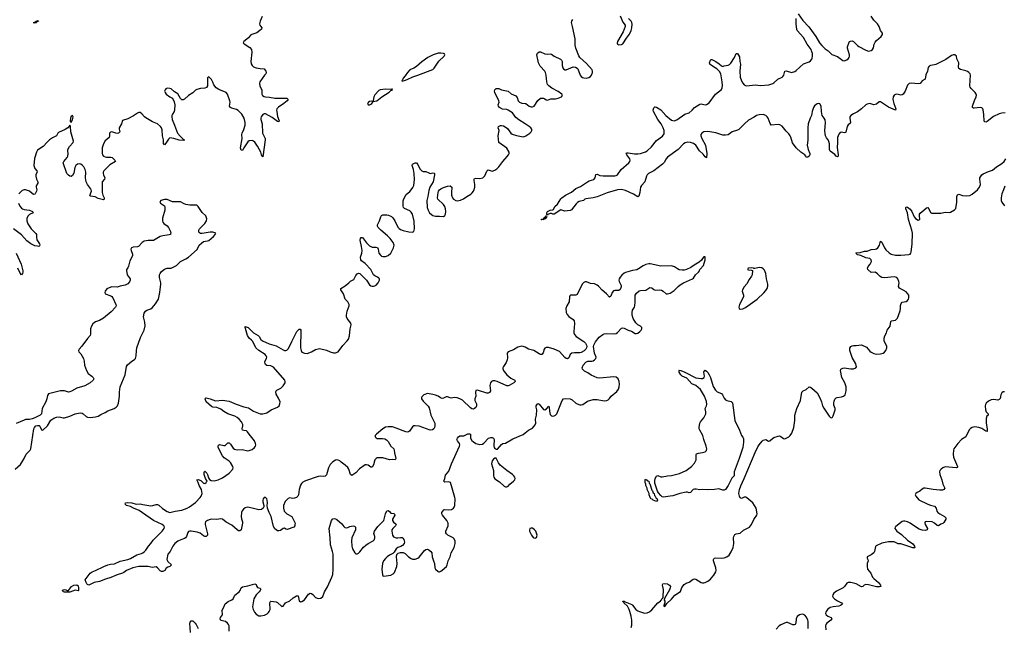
# Model space of a CAD drawing. Header units: inches. Extents: x 1694897 to 1849880, y 907231 to 1017944.
# Tile 141 of 171: x 1812505 to 1827106, y 959767 to 968771. Entities that reach past the tile are written whole.
import ezdxf

# ---------------------------------------------------------------- set-up
doc = ezdxf.new("R2010")
doc.units = ezdxf.units.IN
doc.header["$MEASUREMENT"] = 0
for name, color, linetype in [('B8915', 7, 'Continuous'), ('B8916', 7, 'Continuous'), ('B8925', 7, 'Continuous'), ('B8926', 7, 'Continuous')]:
    doc.layers.add(name, color=color, linetype=linetype)

msp = doc.modelspace()

# ---------------------------------------------------------------- linework, layer by layer
at = {"layer": 'B8915', "color": 6, "elevation": 700}
for points in [[(1815611, 959710), (1815610, 959790), (1815601, 959810), (1815586, 959830), (1815556, 959850), (1815489, 959869), (1815476, 959890), (1815483, 959910), (1815511, 959950), (1815513, 959970), (1815506, 960000)], [(1815982, 960000), (1815988, 959990), (1816010, 959963), (1816050, 959938), (1816083, 959937), (1816133, 959947), (1816175, 959965), (1816196, 959984), (1816206, 960000)], [(1815040, 959690), (1815028, 959830), (1815035, 959845), (1815050, 959860), (1815070, 959860), (1815107, 959830), (1815122, 959810), (1815151, 959750)]]:
    msp.add_lwpolyline(points, dxfattribs=at)
at = {"layer": 'B8916', "color": 6}
for points, elevation in [([(1816103, 968817), (1816070, 968750), (1816060, 968710), (1816067, 968690), (1816094, 968650), (1816089, 968630), (1816068, 968610), (1816021, 968579), (1815946, 968554), (1815930, 968542), (1815898, 968502), (1815829, 968450), (1815821, 968430), (1815833, 968413), (1815918, 968358), (1815943, 968330), (1815947, 968290), (1815932, 968150), (1815937, 968117), (1815951, 968091), (1815973, 968073), (1816010, 968057), (1816070, 968047), (1816130, 968044), (1816156, 968010), (1816162, 967990), (1816154, 967970), (1816133, 967947), (1816068, 967852), (1816060, 967830), (1816067, 967787), (1816096, 967730), (1816095, 967670), (1816107, 967650), (1816130, 967635), (1816150, 967629), (1816210, 967623), (1816290, 967609), (1816465, 967610), (1816484, 967590), (1816469, 967570), (1816422, 967530), (1816343, 967477), (1816320, 967450), (1816315, 967430), (1816317, 967410), (1816330, 967339), (1816353, 967270), (1816350, 967259), (1816330, 967263), (1816310, 967276), (1816250, 967324), (1816150, 967374), (1816130, 967375), (1816110, 967366), (1816086, 967334), (1816081, 967310), (1816082, 967290), (1816099, 967230), (1816107, 967090), (1816113, 967070), (1816143, 967010), (1816147, 966990), (1816110, 966737), (1816090, 966767), (1816079, 966810), (1816030, 966896), (1815990, 966956), (1815970, 966973), (1815950, 966981), (1815910, 966975), (1815890, 966962), (1815827, 966870), (1815810, 966834), (1815790, 966837), (1815777, 966870), (1815804, 967010), (1815800, 967070), (1815805, 967090), (1815830, 967144), (1815848, 967210), (1815847, 967250), (1815832, 967312), (1815798, 967370), (1815745, 967425), (1815719, 967439), (1815650, 967458), (1815629, 967470), (1815618, 967490), (1815625, 967550), (1815622, 967570), (1815588, 967670), (1815569, 967690), (1815457, 967737), (1815420, 967760), (1815384, 967804), (1815370, 967846), (1815350, 967884), (1815310, 967922), (1815301, 967919), (1815292, 967908), (1815292, 967810), (1815289, 967790), (1815274, 967766), (1815250, 967755), (1815188, 967752), (1815130, 967737), (1815110, 967726), (1815070, 967686), (1815010, 967649), (1814950, 967593), (1814930, 967582), (1814910, 967586), (1814890, 967605), (1814850, 967674), (1814802, 967702), (1814750, 967746), (1814730, 967754), (1814690, 967756), (1814674, 967746), (1814660, 967730), (1814653, 967710), (1814660, 967690), (1814679, 967670), (1814730, 967630), (1814769, 967609), (1814796, 967556), (1814805, 967510), (1814803, 967437), (1814794, 967410), (1814770, 967370), (1814763, 967350), (1814761, 967330), (1814767, 967290), (1814802, 967210), (1814843, 967090), (1814883, 967043), (1814936, 966996), (1814949, 966990), (1814939, 966981), (1814870, 966985), (1814790, 967011), (1814730, 967019), (1814710, 967003), (1814670, 966940), (1814650, 966916), (1814636, 966936), (1814637, 966990), (1814625, 967050), (1814617, 967137), (1814606, 967170), (1814593, 967190), (1814550, 967226), (1814476, 967256), (1814375, 967315), (1814355, 967330), (1814317, 967377), (1814290, 967394), (1814270, 967394), (1814250, 967387), (1814193, 967347), (1814110, 967303), (1814030, 967278), (1814016, 967230), (1813982, 967170), (1813981, 967150), (1813990, 967110), (1813970, 967091), (1813950, 967086), (1813930, 967088), (1813870, 967108), (1813850, 967103), (1813843, 967097), (1813838, 967090), (1813839, 967050), (1813833, 967027), (1813770, 966976), (1813746, 966930), (1813730, 966870), (1813728, 966790), (1813735, 966770), (1813749, 966750), (1813770, 966739), (1813794, 966734), (1813854, 966734), (1813877, 966730), (1813915, 966690), (1813925, 966670), (1813840, 966620), (1813751, 966530), (1813743, 966510), (1813742, 966490), (1813748, 966470), (1813769, 966430), (1813763, 966410), (1813730, 966370), (1813726, 966350), (1813728, 966210), (1813737, 966170), (1813756, 966130), (1813759, 966110), (1813750, 966103), (1813670, 966123), (1813626, 966146), (1813557, 966157), (1813547, 966167), (1813569, 966230), (1813567, 966250), (1813557, 966270), (1813510, 966327), (1813489, 966369), (1813479, 966430), (1813484, 966510), (1813478, 966550), (1813455, 966590), (1813430, 966616), (1813410, 966629), (1813390, 966635), (1813364, 966630), (1813336, 966610), (1813321, 966579), (1813310, 966497), (1813290, 966461), (1813270, 966445), (1813250, 966451), (1813230, 966465), (1813205, 966490), (1813151, 966650), (1813157, 966670), (1813208, 966730), (1813217, 966750), (1813224, 966784), (1813218, 966830), (1813221, 966850), (1813245, 966890), (1813297, 966950), (1813301, 966970), (1813262, 967110), (1813257, 967190), (1813250, 967208), (1813244, 967196), (1813217, 967170), (1813177, 967143), (1813081, 967099), (1813070, 967089), (1813050, 967048), (1812990, 967018), (1812948, 966990), (1812910, 966956), (1812853, 966890), (1812770, 966838), (1812753, 966810), (1812725, 966715), (1812715, 966610), (1812728, 966568), (1812760, 966530), (1812762, 966510), (1812745, 966475), (1812743, 966450), (1812755, 966410), (1812775, 966370), (1812772, 966350), (1812750, 966310), (1812749, 966290), (1812759, 966250), (1812756, 966230), (1812735, 966190), (1812730, 966184), (1812710, 966182), (1812690, 966194), (1812648, 966230), (1812590, 966251), (1812570, 966252), (1812542, 966238), (1812510, 966210), (1812493, 966190)], 700), ([(1820000, 967227), (1819905, 967285), (1819864, 967324), (1819812, 967390), (1819790, 967408), (1819750, 967432), (1819730, 967439), (1819666, 967446), (1819619, 967470), (1819603, 967490), (1819602, 967510), (1819615, 967550), (1819610, 967570), (1819550, 967690), (1819545, 967710), (1819550, 967733), (1819570, 967751), (1819610, 967754), (1819650, 967731), (1819750, 967710), (1819793, 967673), (1819864, 967644), (1819880, 967620), (1819899, 967570), (1819917, 967550), (1819950, 967536), (1820000, 967530)], 700), ([(1820000, 963916), (1819973, 963930), (1819950, 963934), (1819890, 963920), (1819830, 963880), (1819749, 963851), (1819733, 963827), (1819738, 963758), (1819735, 963730), (1819717, 963690), (1819680, 963630), (1819671, 963610), (1819671, 963590), (1819690, 963556), (1819730, 963510), (1819790, 963458), (1819847, 963430), (1819852, 963410), (1819833, 963390), (1819764, 963350), (1819750, 963344), (1819730, 963343), (1819583, 963410), (1819550, 963418), (1819523, 963417), (1819502, 963410), (1819484, 963390), (1819478, 963350), (1819484, 963270), (1819470, 963244), (1819450, 963236), (1819430, 963236), (1819310, 963278), (1819290, 963283), (1819270, 963277), (1819262, 963250), (1819268, 963190), (1819256, 963150), (1819255, 963130), (1819278, 963078), (1819280, 963050), (1819270, 963026), (1819250, 963008), (1819230, 962998), (1819210, 963002), (1819190, 963017), (1819070, 963133), (1819030, 963152), (1818990, 963166), (1818950, 963172), (1818910, 963164), (1818890, 963168), (1818850, 963184), (1818830, 963180), (1818790, 963161), (1818770, 963159), (1818746, 963166), (1818710, 963190), (1818670, 963209), (1818630, 963219), (1818550, 963229), (1818498, 963210), (1818470, 963184), (1818463, 963170), (1818464, 963150), (1818490, 963116), (1818563, 963043), (1818577, 963017), (1818604, 962910), (1818659, 962790), (1818661, 962750), (1818657, 962730), (1818647, 962710), (1818625, 962695), (1818590, 962689), (1818430, 962745), (1818367, 962753), (1818349, 962751), (1818330, 962736), (1818287, 962673), (1818270, 962662), (1818250, 962659), (1818230, 962662), (1818090, 962718), (1818035, 962735), (1817970, 962735), (1817930, 962731), (1817890, 962710), (1817796, 962630), (1817778, 962610), (1817774, 962590), (1817790, 962574), (1817807, 962567), (1817887, 962567), (1817919, 962559), (1817945, 962545), (1817970, 962521), (1818010, 962450), (1818052, 962410), (1818060, 962390), (1818062, 962350), (1818082, 962270), (1818080, 962260), (1818071, 962250), (1818034, 962254), (1817990, 962248), (1817890, 962277), (1817830, 962280), (1817804, 962276), (1817789, 962270), (1817770, 962250), (1817750, 962172), (1817730, 962139), (1817710, 962141), (1817670, 962167), (1817650, 962174), (1817630, 962172), (1817545, 962115), (1817490, 962057), (1817430, 962016), (1817410, 962030), (1817387, 962110), (1817370, 962136), (1817330, 962171), (1817270, 962212), (1817250, 962233), (1817230, 962245), (1817207, 962247), (1817190, 962243), (1817150, 962220), (1817110, 962177), (1817082, 962130), (1817053, 962027), (1817034, 962006), (1817010, 962001), (1816970, 962006), (1816930, 961999), (1816742, 961938), (1816703, 961917), (1816682, 961898), (1816669, 961871), (1816647, 961810), (1816639, 961730), (1816629, 961710), (1816609, 961691), (1816582, 961678), (1816550, 961677), (1816510, 961683), (1816485, 961675), (1816441, 961630), (1816418, 961570), (1816416, 961530), (1816429, 961489), (1816446, 961466), (1816468, 961448), (1816540, 961410), (1816582, 961330), (1816588, 961310), (1816587, 961290), (1816583, 961270), (1816570, 961250), (1816470, 961217), (1816450, 961222), (1816430, 961234), (1816410, 961233), (1816370, 961203), (1816350, 961196), (1816330, 961196), (1816288, 961228), (1816270, 961258), (1816234, 961410), (1816204, 961470), (1816182, 961530), (1816176, 961570), (1816181, 961610), (1816177, 961650), (1816170, 961668), (1816150, 961688), (1816130, 961692), (1816114, 961670), (1816109, 961650), (1816110, 961625), (1816127, 961570), (1816124, 961550), (1816113, 961530), (1816090, 961511), (1816050, 961505), (1815970, 961529), (1815890, 961545), (1815850, 961535), (1815823, 961516), (1815805, 961495), (1815792, 961470), (1815787, 961410), (1815792, 961372), (1815807, 961330), (1815809, 961309), (1815790, 961213), (1815770, 961196), (1815750, 961198), (1815730, 961210), (1815650, 961281), (1815565, 961325), (1815510, 961368), (1815490, 961375), (1815430, 961366), (1815350, 961368), (1815330, 961365), (1815291, 961350), (1815262, 961330), (1815254, 961310), (1815255, 961290), (1815290, 961150), (1815288, 961130), (1815270, 961114), (1815250, 961113), (1815230, 961122), (1815181, 961161), (1815138, 961178), (1815049, 961191), (1815029, 961191), (1815010, 961185), (1814998, 961170), (1814978, 961110), (1814964, 961090), (1814950, 961081), (1814896, 961064), (1814850, 961042), (1814807, 961010), (1814775, 960970), (1814735, 960890), (1814701, 960850), (1814687, 960770), (1814701, 960741), (1814756, 960690), (1814733, 960670), (1814700, 960660), (1814676, 960644), (1814656, 960610), (1814630, 960591), (1814610, 960593), (1814590, 960603), (1814550, 960650), (1814530, 960661), (1814470, 960655), (1814410, 960668), (1814270, 960670), (1814181, 960650), (1814091, 960610), (1814050, 960578), (1814031, 960569), (1813950, 960545), (1813855, 960505), (1813778, 960482), (1813690, 960446), (1813608, 960432), (1813530, 960392), (1813510, 960400), (1813503, 960410), (1813491, 960430), (1813477, 960470), (1813550, 960571), (1813579, 960590), (1813630, 960606), (1813755, 960670), (1813810, 960693), (1813850, 960702), (1813910, 960705), (1813995, 960745), (1814110, 960770), (1814150, 960786), (1814241, 960839), (1814310, 960860), (1814330, 960870), (1814358, 960890), (1814377, 960910), (1814415, 960970), (1814450, 961010), (1814482, 961058), (1814617, 961190), (1814648, 961230), (1814652, 961250), (1814642, 961270), (1814616, 961290), (1814487, 961347), (1814325, 961465), (1814276, 961496), (1814195, 961530), (1814150, 961557), (1814090, 961571), (1814067, 961590), (1814074, 961610), (1814110, 961614), (1814170, 961610), (1814230, 961593), (1814290, 961594), (1814330, 961584), (1814450, 961568), (1814479, 961570), (1814530, 961585), (1814550, 961586), (1814570, 961577), (1814625, 961525), (1814690, 961481), (1814730, 961469), (1814810, 961490), (1814910, 961502), (1814990, 961531), (1815024, 961550), (1815110, 961616), (1815183, 961690), (1815197, 961710), (1815209, 961750), (1815200, 961810), (1815167, 961870), (1815153, 961913), (1815133, 961950), (1815150, 961958), (1815190, 961943), (1815230, 961903), (1815250, 961897), (1815271, 961910), (1815276, 961924), (1815285, 961930), (1815261, 961970), (1815238, 962030), (1815238, 962062), (1815244, 962076), (1815250, 962079), (1815279, 962050), (1815290, 962031), (1815303, 961983), (1815318, 961958), (1815343, 961943), (1815390, 961935), (1815450, 961954), (1815510, 961983), (1815610, 962052), (1815665, 962110), (1815671, 962130), (1815666, 962150), (1815629, 962210), (1815610, 962231), (1815539, 962279), (1815510, 962310), (1815448, 962430), (1815447, 962450), (1815453, 962467), (1815470, 962474), (1815530, 962459), (1815550, 962463), (1815590, 962502), (1815610, 962498), (1815630, 962481), (1815670, 962420), (1815690, 962404), (1815730, 962399), (1815802, 962402), (1815890, 962384), (1815910, 962385), (1815950, 962401), (1815989, 962430), (1816003, 962450), (1816007, 962470), (1816003, 962490), (1815986, 962530), (1815907, 962630), (1815885, 962665), (1815870, 962678), (1815830, 962683), (1815810, 962690), (1815805, 962710), (1815813, 962750), (1815813, 962770), (1815795, 962810), (1815760, 962850), (1815730, 962875), (1815695, 962895), (1815590, 962929), (1815530, 962965), (1815490, 962997), (1815455, 963015), (1815430, 963023), (1815370, 963029), (1815350, 963039), (1815271, 963110), (1815254, 963150), (1815259, 963161), (1815270, 963165), (1815330, 963154), (1815410, 963123), (1815510, 963135), (1815610, 963119), (1815714, 963074), (1815830, 963036), (1815900, 963020), (1815974, 962970), (1816071, 962929), (1816111, 962929), (1816170, 962945), (1816232, 962988), (1816330, 963028), (1816353, 963050), (1816364, 963076), (1816365, 963110), (1816344, 963164), (1816310, 963224), (1816305, 963255), (1816310, 963270), (1816320, 963280), (1816379, 963310), (1816414, 963346), (1816440, 963390), (1816442, 963410), (1816435, 963430), (1816270, 963620), (1816230, 963641), (1816168, 963648), (1816150, 963660), (1816144, 963670), (1816141, 963699), (1816145, 963715), (1816167, 963750), (1816169, 963770), (1816161, 963790), (1816143, 963810), (1816049, 963869), (1816008, 963908), (1815962, 964002), (1815944, 964024), (1815910, 964053), (1815884, 964090), (1815854, 964194), (1815846, 964210), (1815850, 964226), (1815892, 964210), (1815910, 964197), (1815972, 964132), (1816040, 964090), (1816055, 964075), (1816080, 964030), (1816105, 964010), (1816206, 963966), (1816310, 963940), (1816410, 963877), (1816430, 963869), (1816450, 963867), (1816467, 963873), (1816490, 963899), (1816538, 964002), (1816617, 964150), (1816650, 964187), (1816666, 964186), (1816672, 964172), (1816670, 963910), (1816677, 963870), (1816690, 963846), (1816730, 963829), (1816770, 963825), (1816830, 963847), (1816890, 963882), (1816930, 963895), (1816950, 963896), (1817055, 963875), (1817110, 963850), (1817156, 963836), (1817190, 963834), (1817230, 963849), (1817298, 963942), (1817362, 964010), (1817381, 964039), (1817395, 964085), (1817404, 964190), (1817422, 964250), (1817416, 964276), (1817362, 964342), (1817349, 964370), (1817349, 964390), (1817362, 964450), (1817389, 964530), (1817389, 964550), (1817370, 964589), (1817331, 964631), (1817307, 964710), (1817265, 964770), (1817267, 964790), (1817330, 964827), (1817386, 964870), (1817410, 964897), (1817459, 964921), (1817490, 964980), (1817510, 965004), (1817530, 965015), (1817550, 965010), (1817649, 964910), (1817690, 964844), (1817710, 964829), (1817730, 964822), (1817750, 964821), (1817770, 964827), (1817790, 964839), (1817820, 964870), (1817841, 964910), (1817839, 964930), (1817830, 964943), (1817810, 964957), (1817770, 964974), (1817750, 964990), (1817712, 965070), (1817630, 965158), (1817576, 965196), (1817565, 965210), (1817560, 965250), (1817577, 965310), (1817582, 965350), (1817576, 965410), (1817555, 965505), (1817561, 965530), (1817570, 965545), (1817590, 965544), (1817646, 965466), (1817690, 965420), (1817730, 965401), (1817790, 965402), (1817810, 965393), (1817820, 965370), (1817833, 965310), (1817858, 965278), (1817870, 965269), (1817890, 965263), (1817930, 965264), (1817970, 965276), (1818010, 965313), (1818049, 965390), (1818056, 965430), (1818044, 965470), (1818000, 965530), (1817958, 965570), (1817859, 965650), (1817821, 965690), (1817809, 965710), (1817810, 965732), (1817842, 965790), (1817858, 965850), (1817870, 965870), (1817890, 965881), (1817950, 965881), (1817975, 965875), (1818016, 965856), (1818036, 965836), (1818069, 965789), (1818110, 965697), (1818130, 965675), (1818150, 965663), (1818190, 965646), (1818274, 965626), (1818330, 965620), (1818352, 965630), (1818360, 965670), (1818353, 965787), (1818328, 965890), (1818310, 965918), (1818290, 965937), (1818212, 965972), (1818195, 965990), (1818191, 966010), (1818193, 966087), (1818202, 966118), (1818237, 966183), (1818290, 966226), (1818310, 966249), (1818337, 966283), (1818348, 966312), (1818357, 966403), (1818355, 966490), (1818347, 966550), (1818324, 966610), (1818332, 966628), (1818370, 966652), (1818390, 966649), (1818410, 966624), (1818441, 966561), (1818470, 966530), (1818490, 966522), (1818530, 966521), (1818570, 966500), (1818590, 966494), (1818630, 966500), (1818650, 966498), (1818654, 966494), (1818654, 966474), (1818634, 966370), (1818586, 966290), (1818570, 966240), (1818557, 966150), (1818540, 966090), (1818547, 965990), (1818560, 965950), (1818583, 965910), (1818610, 965882), (1818630, 965870), (1818670, 965860), (1818730, 965861), (1818790, 965856), (1818810, 965870), (1818818, 965890), (1818823, 965930), (1818821, 965970), (1818810, 966001), (1818790, 966031), (1818707, 966110), (1818701, 966130), (1818709, 966210), (1818715, 966230), (1818729, 966251), (1818750, 966267), (1818790, 966285), (1818850, 966302), (1818890, 966308), (1818911, 966291), (1818907, 966210), (1818910, 966170), (1818924, 966130), (1818940, 966110), (1818970, 966091), (1818993, 966087), (1819044, 966096), (1819086, 966114), (1819136, 966150), (1819196, 966184), (1819217, 966203), (1819232, 966228), (1819245, 966255), (1819253, 966290), (1819252, 966328), (1819242, 966390), (1819244, 966410), (1819250, 966419), (1819270, 966423), (1819330, 966419), (1819371, 966429), (1819390, 966440), (1819404, 966456), (1819430, 966526), (1819450, 966545), (1819510, 966528), (1819550, 966541), (1819579, 966561), (1819611, 966589), (1819669, 966671), (1819736, 966744), (1819754, 966770), (1819762, 966790), (1819762, 966810), (1819730, 966867), (1819611, 966951), (1819601, 967050), (1819615, 967130), (1819602, 967170), (1819603, 967190), (1819636, 967204), (1819650, 967205), (1819679, 967199), (1819705, 967185), (1819739, 967159), (1819790, 967091), (1819810, 967074), (1819870, 967053), (1819970, 967033), (1820000, 967045)], 700), ([(1812487, 966050), (1812507, 966007), (1812530, 965979), (1812546, 965966), (1812570, 965958), (1812650, 965950), (1812693, 965930), (1812704, 965910), (1812650, 965883), (1812630, 965866), (1812610, 965830), (1812611, 965790), (1812628, 965748), (1812675, 965670), (1812745, 965605), (1812753, 965590), (1812752, 965550), (1812760, 965510), (1812798, 965450), (1812805, 965430), (1812801, 965419), (1812790, 965410), (1812767, 965413), (1812730, 965422), (1812670, 965449), (1812610, 965496), (1812530, 965585), (1812414, 965674)], 700), ([(1812439, 962110), (1812519, 962181), (1812573, 962270), (1812603, 962330), (1812660, 962390), (1812668, 962410), (1812717, 962710), (1812726, 962730), (1812745, 962750), (1812770, 962758), (1812796, 962756), (1812805, 962745), (1812830, 962691), (1812850, 962687), (1812919, 962750), (1812966, 962834), (1813010, 962864), (1813050, 962879), (1813090, 962886), (1813150, 962870), (1813170, 962873), (1813250, 962894), (1813330, 962929), (1813404, 962944), (1813430, 962939), (1813446, 962930), (1813490, 962890), (1813510, 962879), (1813550, 962877), (1813630, 962888), (1813670, 962897), (1813710, 962921), (1813770, 962948), (1813810, 962974), (1813906, 963010), (1813935, 963030), (1813955, 963050), (1813971, 963089), (1813987, 963190), (1813985, 963250), (1813997, 963330), (1814070, 963510), (1814089, 963631), (1814104, 963656), (1814170, 963710), (1814207, 963733), (1814220, 963750), (1814232, 963790), (1814235, 963870), (1814243, 963910), (1814297, 964063), (1814352, 964170), (1814365, 964235), (1814362, 964290), (1814342, 964370), (1814350, 964422), (1814369, 964451), (1814390, 964466), (1814450, 964487), (1814470, 964502), (1814520, 964560), (1814563, 964630), (1814582, 964730), (1814596, 964850), (1814596, 964870), (1814577, 964950), (1814579, 964990), (1814587, 965010), (1814610, 965040), (1814650, 965072), (1814690, 965088), (1814750, 965091), (1814790, 965107), (1814830, 965130), (1814890, 965190), (1814970, 965227), (1815009, 965251), (1815135, 965365), (1815168, 965430), (1815200, 965460), (1815230, 965482), (1815288, 965492), (1815310, 965501), (1815380, 965560), (1815406, 965590), (1815414, 965610), (1815370, 965621), (1815330, 965620), (1815210, 965601), (1815185, 965605), (1815172, 965612), (1815163, 965623), (1815159, 965630), (1815160, 965650), (1815170, 965670), (1815250, 965750), (1815273, 965790), (1815279, 965819), (1815276, 965836), (1815264, 965864), (1815210, 965914), (1815150, 966005), (1815130, 966021), (1815110, 966025), (1815030, 966024), (1814970, 966034), (1814943, 966043), (1814890, 966070), (1814770, 966071), (1814690, 966105), (1814650, 966106), (1814596, 966090), (1814581, 966070), (1814594, 966050), (1814650, 966012), (1814659, 965990), (1814657, 965950), (1814623, 965830), (1814622, 965790), (1814627, 965770), (1814644, 965750), (1814690, 965716), (1814710, 965692), (1814742, 965630), (1814748, 965610), (1814743, 965597), (1814739, 965590), (1814719, 965581), (1814630, 965568), (1814590, 965556), (1814490, 965498), (1814410, 965499), (1814352, 965488), (1814320, 965470), (1814268, 965412), (1814250, 965403), (1814190, 965400), (1814164, 965390), (1814153, 965370), (1814156, 965350), (1814178, 965298), (1814177, 965270), (1814140, 965200), (1814120, 965120), (1814110, 965096), (1814090, 965070), (1814088, 965052), (1814099, 964990), (1814141, 964930), (1814142, 964910), (1814134, 964886), (1814110, 964857), (1814070, 964838), (1813997, 964823), (1813950, 964805), (1813870, 964811), (1813830, 964799), (1813799, 964781), (1813770, 964750), (1813765, 964730), (1813774, 964710), (1813858, 964679), (1813872, 964670), (1813887, 964650), (1813930, 964550), (1813934, 964530), (1813927, 964513), (1813860, 964440), (1813746, 964350), (1813690, 964314), (1813630, 964294), (1813590, 964262), (1813570, 964230), (1813556, 964190), (1813553, 964153), (1813556, 964110), (1813550, 964090), (1813512, 964048), (1813428, 963932), (1813387, 963890), (1813378, 963870), (1813384, 963850), (1813410, 963817), (1813452, 963750), (1813462, 963710), (1813468, 963650), (1813494, 963570), (1813522, 963530), (1813576, 963490), (1813595, 963470), (1813599, 963459), (1813602, 963450), (1813595, 963430), (1813550, 963390), (1813470, 963347), (1813350, 963310), (1813275, 963265), (1813250, 963254), (1813230, 963250), (1813170, 963269), (1813110, 963271), (1812932, 963228), (1812918, 963202), (1812907, 963150), (1812892, 963110), (1812838, 963010), (1812827, 962930), (1812807, 962910), (1812731, 962869), (1812690, 962856), (1812650, 962848), (1812590, 962845), (1812570, 962838), (1812453, 962787)], 800), ([(1812453, 965310), (1812526, 965150), (1812552, 965050), (1812553, 965030), (1812549, 965011), (1812530, 964992), (1812510, 965017), (1812477, 965090)], 700), ([(1816206, 960000), (1816211, 960009), (1816217, 960030), (1816213, 960127), (1816222, 960150), (1816230, 960156), (1816310, 960142), (1816330, 960133), (1816390, 960074), (1816410, 960079), (1816449, 960131), (1816510, 960159), (1816558, 960202), (1816610, 960235), (1816632, 960232), (1816641, 960210), (1816650, 960158), (1816670, 960146), (1816690, 960151), (1816730, 960176), (1816790, 960258), (1816810, 960271), (1816830, 960268), (1816851, 960251), (1816890, 960210), (1816930, 960191), (1816970, 960197), (1816998, 960222), (1817027, 960290), (1817070, 960368), (1817136, 960510), (1817149, 960551), (1817154, 960630), (1817151, 960850), (1817145, 960890), (1817113, 960990), (1817111, 961090), (1817095, 961230), (1817129, 961350), (1817150, 961372), (1817170, 961380), (1817190, 961376), (1817210, 961364), (1817280, 961300), (1817310, 961259), (1817326, 961246), (1817350, 961241), (1817370, 961245), (1817402, 961258), (1817450, 961269), (1817470, 961267), (1817485, 961250), (1817483, 961210), (1817429, 961090), (1817423, 961050), (1817430, 960970), (1817440, 960930), (1817473, 960870), (1817490, 960854), (1817510, 960853), (1817530, 960863), (1817550, 960883), (1817605, 960955), (1817636, 960984), (1817670, 961008), (1817746, 961050), (1817765, 961070), (1817771, 961090), (1817770, 961110), (1817756, 961156), (1817764, 961190), (1817818, 961262), (1817903, 961350), (1817911, 961370), (1817927, 961450), (1817948, 961492), (1817970, 961497), (1817990, 961483), (1818010, 961458), (1818051, 961451), (1818063, 961443), (1818068, 961430), (1818035, 961370), (1818035, 961350), (1818047, 961327), (1818082, 961302), (1818090, 961290), (1818080, 961270), (1818037, 961230), (1818024, 961210), (1818022, 961190), (1818034, 961130), (1818049, 961109), (1818090, 961092), (1818110, 961090), (1818150, 961097), (1818176, 961096), (1818188, 961088), (1818200, 961070), (1818212, 961030), (1818207, 961010), (1818181, 960979), (1818157, 960963), (1818110, 960947), (1818090, 960930), (1818059, 960881), (1818038, 960862), (1817990, 960837), (1817956, 960810), (1817930, 960786), (1817902, 960750), (1817885, 960710), (1817874, 960630), (1817886, 960546), (1817890, 960530), (1817903, 960523), (1818010, 960541), (1818042, 960558), (1818061, 960579), (1818098, 960670), (1818101, 960710), (1818091, 960810), (1818097, 960843), (1818115, 960865), (1818150, 960877), (1818193, 960873), (1818220, 960860), (1818272, 960810), (1818310, 960784), (1818330, 960776), (1818370, 960775), (1818410, 960791), (1818430, 960807), (1818510, 960906), (1818530, 960920), (1818550, 960923), (1818570, 960915), (1818603, 960890), (1818618, 960870), (1818623, 960810), (1818639, 960750), (1818655, 960710), (1818662, 960650), (1818670, 960630), (1818710, 960593), (1818722, 960590), (1818730, 960589), (1818750, 960598), (1818770, 960612), (1818832, 960668), (1818846, 960690), (1818858, 960750), (1818886, 960810), (1818901, 960870), (1818947, 960950), (1818963, 961010), (1818961, 961050), (1818944, 961084), (1818933, 961093), (1818852, 961132), (1818832, 961150), (1818825, 961165), (1818824, 961190), (1818857, 961270), (1818860, 961310), (1818837, 961350), (1818774, 961430), (1818764, 961450), (1818767, 961470), (1818794, 961506), (1818810, 961514), (1818870, 961508), (1818910, 961513), (1818937, 961530), (1818950, 961547), (1818958, 961570), (1818962, 961670), (1818959, 961690), (1818919, 961830), (1818891, 961911), (1818870, 961924), (1818810, 961916), (1818796, 961930), (1818809, 961970), (1818819, 962021), (1818870, 962081), (1818906, 962190), (1819026, 962450), (1819030, 962470), (1819026, 962490), (1818996, 962530), (1818989, 962550), (1818995, 962570), (1819010, 962590), (1819030, 962603), (1819090, 962605), (1819150, 962632), (1819176, 962636), (1819189, 962629), (1819192, 962570), (1819210, 962535), (1819233, 962513), (1819270, 962490), (1819330, 962478), (1819370, 962482), (1819390, 962493), (1819456, 962570), (1819490, 962581), (1819510, 962578), (1819529, 962569), (1819540, 962550), (1819535, 962455), (1819540, 962430), (1819550, 962416), (1819570, 962406), (1819590, 962407), (1819650, 962475), (1819670, 962488), (1819710, 962496), (1819818, 962562), (1819970, 962625), (1820000, 962648)], 700), ([(1815506, 960000), (1815503, 960010), (1815527, 960053), (1815550, 960112), (1815594, 960150), (1815650, 960173), (1815670, 960187), (1815695, 960245), (1815759, 960290), (1815774, 960310), (1815791, 960349), (1815810, 960368), (1815890, 960379), (1815991, 960411), (1816010, 960400), (1816021, 960370), (1816030, 960357), (1816065, 960345), (1816080, 960330), (1816072, 960310), (1816056, 960290), (1816010, 960250), (1815975, 960190), (1815959, 960070), (1815965, 960030), (1815982, 960000)], 700)]:
    msp.add_lwpolyline(points, dxfattribs=dict(at, elevation=elevation))
for points, elevation in [([(1812722, 968722), (1812709, 968729), (1812738, 968741), (1812749, 968751), (1812779, 968759), (1812783, 968750), (1812760, 968740), (1812756, 968730), (1812750, 968727)], 600), ([(1818750, 968276), (1818710, 968274), (1818636, 968250), (1818557, 968210), (1818470, 968148), (1818390, 968078), (1818350, 968055), (1818290, 968029), (1818255, 967990), (1818222, 967938), (1818190, 967904), (1818181, 967879), (1818171, 967870), (1818178, 967858), (1818210, 967868), (1818250, 967883), (1818334, 967926), (1818410, 967947), (1818630, 968033), (1818650, 968051), (1818722, 968158), (1818801, 968230), (1818811, 968250), (1818806, 968266), (1818790, 968272)], 800), ([(1818030, 967746), (1818022, 967738), (1818010, 967735), (1817930, 967744), (1817850, 967731), (1817830, 967721), (1817770, 967657), (1817757, 967630), (1817747, 967573), (1817740, 967560), (1817724, 967564), (1817690, 967560), (1817676, 967550), (1817663, 967530), (1817671, 967511), (1817690, 967511), (1817710, 967520), (1817725, 967530), (1817742, 967550), (1817740, 967560), (1817799, 967570), (1817874, 967626), (1817983, 967697), (1818010, 967722), (1818030, 967725), (1818035, 967735)], 800), ([(1813290, 967349), (1813270, 967341), (1813257, 967310), (1813255, 967270), (1813258, 967258), (1813270, 967251), (1813290, 967286), (1813295, 967310), (1813297, 967330)], 700), ([(1819570, 962275), (1819550, 962274), (1819530, 962259), (1819510, 962234), (1819502, 962190), (1819533, 962090), (1819530, 962010), (1819535, 961990), (1819549, 961969), (1819622, 961922), (1819690, 961860), (1819710, 961850), (1819730, 961848), (1819750, 961857), (1819775, 961890), (1819827, 961930), (1819845, 961950), (1819850, 961970), (1819845, 961990), (1819832, 962010), (1819812, 962030), (1819730, 962090), (1819631, 962171), (1819604, 962204)], 700), ([(1813370, 960307), (1813330, 960318), (1813250, 960289), (1813170, 960286), (1813155, 960290), (1813134, 960310), (1813150, 960322), (1813170, 960326), (1813190, 960322), (1813210, 960310), (1813230, 960313), (1813271, 960370), (1813307, 960393), (1813350, 960397), (1813370, 960380), (1813378, 960350), (1813375, 960315), (1813379, 960310)], 700)]:
    msp.add_lwpolyline(points, close=True, dxfattribs=dict(at, elevation=elevation))
at = {"layer": 'B8925', "color": 6, "elevation": 600}
for points in [[(1821570, 959765), (1821582, 959798), (1821583, 959870), (1821573, 959930), (1821553, 960000)], [(1821698, 960000), (1821770, 959977), (1821810, 959982), (1821844, 959996), (1821848, 960000)], [(1824463, 960000), (1824457, 959990), (1824454, 959970), (1824463, 959950), (1824490, 959931), (1824537, 959910), (1824548, 959890), (1824535, 959870), (1824475, 959830), (1824459, 959810), (1824454, 959790), (1824457, 959730)], [(1824197, 959750), (1824196, 959850), (1824191, 959870), (1824170, 959918), (1824150, 959947), (1824130, 959957), (1824110, 959960), (1824069, 959951), (1824035, 959925), (1824019, 959890), (1824012, 959828), (1824005, 959810), (1823990, 959803), (1823970, 959805), (1823890, 959837), (1823870, 959838), (1823790, 959802), (1823769, 959790), (1823722, 959738)]]:
    msp.add_lwpolyline(points, dxfattribs=at)
at = {"layer": 'B8926', "color": 6}
for points, elevation in [([(1820000, 967530), (1820010, 967529), (1820062, 967490), (1820090, 967480), (1820110, 967480), (1820133, 967490), (1820190, 967575), (1820230, 967607), (1820270, 967610), (1820290, 967600), (1820310, 967582), (1820330, 967579), (1820383, 967597), (1820450, 967598), (1820490, 967606), (1820541, 967630), (1820554, 967650), (1820543, 967670), (1820490, 967706), (1820395, 967755), (1820352, 967792), (1820333, 967813), (1820321, 967850), (1820310, 967950), (1820300, 967990), (1820290, 968010), (1820221, 968081), (1820198, 968130), (1820175, 968250), (1820183, 968277), (1820210, 968296), (1820230, 968294), (1820290, 968263), (1820330, 968258), (1820370, 968263), (1820390, 968258), (1820430, 968230), (1820524, 968184), (1820538, 968170), (1820547, 968150), (1820551, 968090), (1820559, 968059), (1820570, 968041), (1820589, 968029), (1820610, 968028), (1820710, 968071), (1820748, 968068), (1820770, 968055), (1820782, 968042), (1820818, 967950), (1820831, 967931), (1820850, 967917), (1820870, 967908), (1820910, 967905), (1820945, 967915), (1820968, 967930), (1820982, 967950), (1820998, 967990), (1820999, 968010), (1820993, 968030), (1820910, 968123), (1820812, 968212), (1820797, 968237), (1820751, 968350), (1820744, 968396), (1820741, 968490), (1820704, 968670), (1820687, 968730), (1820691, 968750), (1820708, 968772)], 700), ([(1827119, 967390), (1827070, 967388), (1827030, 967377), (1826943, 967337), (1826850, 967264), (1826830, 967254), (1826816, 967256), (1826807, 967267), (1826804, 967364), (1826793, 967433), (1826785, 967450), (1826770, 967463), (1826750, 967468), (1826658, 967458), (1826650, 967459), (1826635, 967470), (1826635, 967490), (1826665, 967575), (1826689, 967629), (1826691, 967651), (1826687, 967670), (1826673, 967693), (1826612, 967750), (1826598, 967770), (1826593, 967793), (1826605, 967950), (1826598, 967970), (1826582, 967990), (1826562, 968002), (1826534, 968014), (1826454, 968034), (1826430, 968050), (1826424, 968070), (1826430, 968130), (1826403, 968190), (1826395, 968230), (1826373, 968250), (1826350, 968251), (1826321, 968239), (1826239, 968181), (1826090, 968109), (1826070, 968100), (1826009, 968091), (1825990, 968082), (1825977, 968063), (1825967, 968010), (1825944, 967956), (1825932, 967890), (1825890, 967867), (1825856, 967824), (1825830, 967820), (1825728, 967832), (1825693, 967827), (1825670, 967801), (1825634, 967710), (1825607, 967670), (1825590, 967658), (1825570, 967654), (1825510, 967666), (1825490, 967665), (1825470, 967654), (1825456, 967630), (1825453, 967590), (1825466, 967530), (1825499, 967450), (1825490, 967430), (1825390, 967474), (1825270, 967553), (1825250, 967555), (1825210, 967521), (1825190, 967513), (1825170, 967510), (1825110, 967528), (1825070, 967521), (1825050, 967510), (1824989, 967451), (1824930, 967405), (1824870, 967376), (1824832, 967350), (1824816, 967330), (1824813, 967310), (1824824, 967250), (1824810, 967230), (1824788, 967212), (1824774, 967190), (1824754, 967106), (1824750, 967100), (1824730, 967095), (1824690, 967103), (1824670, 967098), (1824650, 967073), (1824641, 967050), (1824634, 967026), (1824633, 966950), (1824625, 966875), (1824642, 966770), (1824640, 966750), (1824630, 966738), (1824610, 966748), (1824592, 966772), (1824525, 966825), (1824513, 966850), (1824511, 966930), (1824505, 966965), (1824493, 966993), (1824470, 967019), (1824456, 967050), (1824447, 967087), (1824445, 967125), (1824452, 967248), (1824448, 967288), (1824436, 967310), (1824404, 967350), (1824395, 967410), (1824391, 967491), (1824370, 967526), (1824350, 967531), (1824330, 967525), (1824290, 967494), (1824275, 967470), (1824256, 967410), (1824245, 967350), (1824226, 967310), (1824199, 967230), (1824191, 967170), (1824193, 966987), (1824183, 966910), (1824196, 966850), (1824221, 966790), (1824220, 966770), (1824210, 966750), (1824190, 966733), (1824170, 966731), (1824164, 966750), (1824147, 966770), (1824086, 966806), (1824017, 966870), (1823966, 966946), (1823941, 967030), (1823930, 967052), (1823910, 967079), (1823870, 967117), (1823810, 967194), (1823775, 967215), (1823750, 967220), (1823650, 967207), (1823632, 967232), (1823604, 967310), (1823590, 967332), (1823571, 967350), (1823530, 967364), (1823470, 967363), (1823430, 967350), (1823395, 967325), (1823310, 967280), (1823252, 967230), (1823170, 967146), (1823150, 967133), (1823070, 967109), (1823010, 967066), (1822970, 967060), (1822930, 967062), (1822830, 967096), (1822710, 967112), (1822650, 967108), (1822618, 967090), (1822607, 967070), (1822605, 967050), (1822619, 967010), (1822674, 966910), (1822692, 966790), (1822690, 966724), (1822670, 966739), (1822639, 966779), (1822587, 966830), (1822530, 966910), (1822496, 966936), (1822450, 966952), (1822410, 966954), (1822375, 966945), (1822350, 966931), (1822270, 966850), (1822110, 966735), (1822092, 966710), (1822064, 966656), (1822039, 966630), (1821910, 966532), (1821830, 966490), (1821812, 966470), (1821800, 966450), (1821773, 966367), (1821725, 966315), (1821712, 966290), (1821700, 966210), (1821684, 966156), (1821673, 966147), (1821608, 966188), (1821490, 966240), (1821430, 966253), (1821370, 966248), (1821216, 966204), (1821070, 966146), (1821010, 966132), (1820902, 966118), (1820887, 966113), (1820868, 966092), (1820801, 966079), (1820777, 966063), (1820758, 966042), (1820720, 966000), (1820690, 965955), (1820670, 965942), (1820590, 965935), (1820530, 965955), (1820430, 965890), (1820410, 965888), (1820390, 965898), (1820370, 965900), (1820336, 965884), (1820330, 965875), (1820323, 965883), (1820323, 965910), (1820333, 965930), (1820370, 965946), (1820410, 965951), (1820420, 965960), (1820438, 966002), (1820481, 966039), (1820530, 966115), (1820545, 966130), (1820601, 966170), (1820687, 966213), (1820750, 966272), (1820819, 966301), (1820925, 966370), (1820950, 966382), (1821017, 966403), (1821041, 966430), (1821050, 966479), (1821070, 966483), (1821110, 966464), (1821155, 966455), (1821330, 966459), (1821350, 966461), (1821370, 966471), (1821423, 966550), (1821537, 966650), (1821554, 966670), (1821558, 966690), (1821551, 966710), (1821508, 966770), (1821500, 966790), (1821504, 966796), (1821530, 966800), (1821624, 966784), (1821670, 966784), (1821710, 966790), (1821787, 966813), (1821811, 966829), (1821873, 966887), (1821950, 966983), (1822037, 967043), (1822060, 967080), (1822061, 967130), (1822048, 967170), (1822019, 967230), (1821969, 967290), (1821902, 967410), (1821900, 967430), (1821910, 967465), (1821922, 967478), (1821930, 967481), (1821950, 967475), (1822013, 967433), (1822086, 967350), (1822170, 967284), (1822190, 967275), (1822210, 967272), (1822250, 967288), (1822367, 967373), (1822430, 967392), (1822476, 967430), (1822510, 967471), (1822590, 967521), (1822610, 967522), (1822671, 967509), (1822690, 967513), (1822730, 967539), (1822822, 967670), (1822910, 967736), (1822921, 967759), (1822926, 967794), (1822924, 967850), (1822904, 967970), (1822882, 968002), (1822842, 968042), (1822819, 968059), (1822762, 968090), (1822738, 968110), (1822736, 968130), (1822750, 968171), (1822760, 968180), (1822770, 968183), (1822827, 968150), (1822877, 968117), (1822910, 968086), (1822930, 968080), (1822951, 968089), (1823010, 968096), (1823032, 968108), (1823051, 968129), (1823104, 968210), (1823130, 968272), (1823150, 968271), (1823179, 968219), (1823185, 968150), (1823196, 968110), (1823183, 968010), (1823190, 967918), (1823210, 967863), (1823230, 967830), (1823250, 967808), (1823270, 967796), (1823290, 967791), (1823410, 967807), (1823490, 967796), (1823614, 967806), (1823673, 967827), (1823690, 967836), (1823748, 967890), (1823810, 967920), (1823822, 967930), (1823835, 967950), (1823851, 968009), (1823870, 968011), (1823950, 967989), (1823997, 968003), (1824021, 968019), (1824130, 968117), (1824210, 968148), (1824230, 968161), (1824250, 968187), (1824257, 968203), (1824261, 968230), (1824259, 968270), (1824249, 968310), (1824240, 968330), (1824184, 968410), (1824126, 968506), (1824036, 968610), (1824028, 968628), (1824018, 968710), (1824020, 968790)], 600), ([(1821407, 968827), (1821450, 968737), (1821484, 968690), (1821485, 968670), (1821452, 968590), (1821369, 968450), (1821364, 968424), (1821369, 968409), (1821390, 968401), (1821430, 968402), (1821450, 968413), (1821504, 968496), (1821550, 968557), (1821574, 968610), (1821583, 968650), (1821586, 968706), (1821582, 968730), (1821570, 968750), (1821531, 968791)], 700), ([(1824050, 968856), (1824118, 968758), (1824207, 968667), (1824310, 968523), (1824366, 968430), (1824398, 968390), (1824450, 968341), (1824493, 968310), (1824550, 968254), (1824630, 968224), (1824710, 968166), (1824730, 968164), (1824770, 968178), (1824790, 968189), (1824803, 968210), (1824808, 968230), (1824808, 968252), (1824781, 968350), (1824781, 968370), (1824803, 968437), (1824811, 968449), (1824825, 968455), (1824850, 968457), (1824870, 968450), (1824927, 968390), (1824950, 968372), (1825050, 968320), (1825090, 968307), (1825110, 968308), (1825130, 968315), (1825150, 968331), (1825166, 968354), (1825178, 968410), (1825190, 968438), (1825210, 968463), (1825279, 968521), (1825297, 968550), (1825298, 968570), (1825272, 968612), (1825252, 968670), (1825227, 968710), (1825170, 968762), (1825130, 968823)], 600), ([(1820000, 967045), (1820010, 967048), (1820070, 967090), (1820089, 967110), (1820099, 967130), (1820098, 967150), (1820087, 967170), (1820062, 967190), (1820000, 967227)], 700), ([(1821848, 960000), (1821877, 960023), (1821970, 960127), (1822005, 960155), (1822010, 960167), (1822024, 960176), (1822030, 960193), (1822040, 960200), (1822046, 960214), (1822052, 960328), (1822038, 960390), (1822044, 960410), (1822070, 960414), (1822110, 960409), (1822142, 960390), (1822155, 960370), (1822153, 960350), (1822139, 960321), (1822065, 960195), (1822062, 960170), (1822072, 960152), (1822072, 960132), (1822056, 960090), (1822058, 960078), (1822070, 960076), (1822101, 960119), (1822170, 960184), (1822219, 960241), (1822304, 960296), (1822326, 960354), (1822360, 960400), (1822390, 960422), (1822430, 960435), (1822490, 960482), (1822510, 960485), (1822530, 960480), (1822610, 960429), (1822630, 960424), (1822650, 960424), (1822671, 960431), (1822710, 960450), (1822750, 960479), (1822799, 960541), (1822828, 960590), (1822835, 960610), (1822828, 960650), (1822793, 960750), (1822794, 960770), (1822800, 960780), (1822810, 960792), (1822830, 960796), (1822910, 960791), (1822950, 960795), (1822990, 960810), (1823026, 960834), (1823057, 960883), (1823083, 960950), (1823094, 961010), (1823091, 961090), (1823095, 961110), (1823110, 961140), (1823130, 961154), (1823190, 961164), (1823236, 961204), (1823329, 961251), (1823358, 961290), (1823390, 961364), (1823434, 961430), (1823440, 961450), (1823428, 961530), (1823377, 961610), (1823290, 961685), (1823274, 961694), (1823250, 961693), (1823210, 961677), (1823190, 961686), (1823178, 961710), (1823169, 961749), (1823180, 961810), (1823199, 961861), (1823250, 961970), (1823410, 962358), (1823450, 962440), (1823470, 962470), (1823514, 962526), (1823530, 962539), (1823550, 962545), (1823570, 962548), (1823610, 962527), (1823630, 962530), (1823670, 962566), (1823690, 962578), (1823750, 962601), (1823770, 962605), (1823793, 962593), (1823830, 962563), (1823850, 962560), (1823910, 962590), (1823931, 962609), (1823954, 962646), (1823983, 962730), (1824000, 962830), (1824001, 962910), (1824030, 963010), (1824081, 963130), (1824102, 963250), (1824121, 963270), (1824168, 963292), (1824210, 963328), (1824230, 963324), (1824250, 963310), (1824330, 963240), (1824370, 963168), (1824394, 963110), (1824412, 963050), (1824430, 963015), (1824510, 962897), (1824530, 962876), (1824550, 962871), (1824559, 962881), (1824570, 962902), (1824596, 962990), (1824597, 963010), (1824580, 963060), (1824577, 963090), (1824581, 963119), (1824592, 963148), (1824610, 963166), (1824626, 963174), (1824690, 963181), (1824721, 963190), (1824745, 963210), (1824761, 963270), (1824759, 963330), (1824740, 963390), (1824698, 963470), (1824677, 963570), (1824682, 963590), (1824710, 963607), (1824730, 963610), (1824830, 963598), (1824870, 963598), (1824906, 963610), (1824913, 963627), (1824903, 963670), (1824850, 963766), (1824816, 963870), (1824816, 963904), (1824831, 963929), (1824850, 963938), (1824870, 963942), (1824910, 963941), (1824990, 963954), (1825060, 963920), (1825110, 963858), (1825130, 963842), (1825170, 963822), (1825210, 963814), (1825270, 963818), (1825310, 963829), (1825330, 963844), (1825350, 963871), (1825364, 963910), (1825364, 963930), (1825326, 964010), (1825325, 964050), (1825333, 964087), (1825358, 964130), (1825371, 964170), (1825411, 964229), (1825422, 964298), (1825431, 964309), (1825490, 964318), (1825509, 964331), (1825521, 964350), (1825561, 964459), (1825566, 964490), (1825566, 964534), (1825574, 964566), (1825590, 964583), (1825650, 964595), (1825671, 964609), (1825685, 964630), (1825691, 964650), (1825688, 964690), (1825677, 964710), (1825650, 964736), (1825550, 964794), (1825539, 964819), (1825545, 964870), (1825543, 964890), (1825526, 964930), (1825510, 964949), (1825470, 964959), (1825330, 964947), (1825290, 964950), (1825263, 964963), (1825226, 965006), (1825190, 965029), (1825130, 965026), (1825084, 965070), (1825077, 965090), (1825086, 965114), (1825115, 965150), (1825134, 965186), (1825131, 965210), (1825122, 965222), (1825110, 965232), (1825050, 965243), (1824979, 965279), (1824930, 965288), (1824902, 965310), (1824910, 965318), (1824970, 965321), (1825030, 965339), (1825070, 965342), (1825130, 965367), (1825190, 965369), (1825210, 965374), (1825230, 965391), (1825256, 965430), (1825270, 965487), (1825290, 965476), (1825330, 965389), (1825350, 965359), (1825397, 965317), (1825430, 965298), (1825490, 965284), (1825570, 965282), (1825688, 965292), (1825710, 965297), (1825721, 965310), (1825725, 965330), (1825737, 965443), (1825742, 965610), (1825734, 965654), (1825683, 965810), (1825671, 965910), (1825646, 965970), (1825644, 965990), (1825650, 966000), (1825670, 965995), (1825710, 965962), (1825732, 965930), (1825770, 965851), (1825790, 965826), (1825830, 965801), (1825851, 965810), (1825846, 965870), (1825849, 965890), (1825857, 965903), (1825913, 965947), (1825950, 965985), (1825970, 965990), (1825988, 965968), (1826010, 965913), (1826030, 965905), (1826165, 965905), (1826230, 965919), (1826290, 965914), (1826310, 965918), (1826368, 965952), (1826385, 965975), (1826394, 966006), (1826400, 966060), (1826401, 966150), (1826410, 966176), (1826430, 966184), (1826487, 966167), (1826550, 966162), (1826592, 966168), (1826630, 966185), (1826710, 966251), (1826739, 966290), (1826752, 966330), (1826743, 966410), (1826745, 966430), (1826770, 966473), (1826790, 966486), (1826870, 966521), (1826930, 966541), (1826990, 966589), (1827070, 966639), (1827102, 966670), (1827130, 966710)], 600), ([(1827114, 966306), (1827095, 966250), (1827069, 966191), (1827057, 966130), (1827060, 966090), (1827070, 966067), (1827110, 966012)], 600), ([(1820000, 962648), (1820050, 962688), (1820110, 962719), (1820130, 962740), (1820150, 962765), (1820157, 962790), (1820154, 962850), (1820169, 962910), (1820173, 962990), (1820163, 963030), (1820164, 963050), (1820190, 963083), (1820210, 963074), (1820273, 962993), (1820291, 962989), (1820315, 963005), (1820350, 963044), (1820358, 963030), (1820360, 962970), (1820370, 962922), (1820390, 962900), (1820410, 962897), (1820430, 962899), (1820450, 962909), (1820470, 962931), (1820548, 963130), (1820570, 963151), (1820604, 963156), (1820670, 963151), (1820697, 963137), (1820750, 963090), (1820770, 963078), (1820810, 963064), (1820830, 963063), (1820856, 963070), (1820924, 963116), (1821010, 963144), (1821070, 963144), (1821170, 963121), (1821210, 963127), (1821230, 963138), (1821250, 963155), (1821278, 963190), (1821360, 963260), (1821385, 963295), (1821396, 963330), (1821400, 963370), (1821395, 963410), (1821378, 963450), (1821352, 963472), (1821310, 963479), (1821110, 963460), (1821070, 963464), (1820981, 963501), (1820930, 963537), (1820880, 963560), (1820850, 963590), (1820844, 963610), (1820861, 963650), (1820902, 963698), (1820930, 963709), (1820990, 963710), (1821010, 963717), (1821031, 963730), (1821048, 963750), (1821052, 963770), (1821029, 963830), (1821013, 963930), (1821017, 963950), (1821042, 963998), (1821096, 964064), (1821150, 964105), (1821170, 964114), (1821210, 964121), (1821310, 964115), (1821350, 964120), (1821370, 964134), (1821430, 964198), (1821450, 964206), (1821470, 964202), (1821530, 964168), (1821577, 964157), (1821630, 964122), (1821650, 964121), (1821670, 964127), (1821703, 964150), (1821723, 964170), (1821733, 964190), (1821732, 964210), (1821710, 964230), (1821670, 964251), (1821641, 964281), (1821603, 964343), (1821588, 964390), (1821588, 964430), (1821593, 964466), (1821621, 964510), (1821627, 964530), (1821633, 964590), (1821630, 964670), (1821634, 964690), (1821650, 964718), (1821690, 964751), (1821710, 964759), (1821790, 964765), (1821850, 964803), (1821878, 964798), (1821910, 964771), (1821930, 964762), (1821990, 964768), (1822022, 964762), (1822047, 964747), (1822090, 964709), (1822110, 964707), (1822150, 964719), (1822210, 964758), (1822270, 964818), (1822300, 964840), (1822350, 964870), (1822480, 964930), (1822497, 964943), (1822528, 964992), (1822570, 965030), (1822585, 965050), (1822592, 965070), (1822647, 965130), (1822670, 965214), (1822670, 965258), (1822650, 965258), (1822630, 965234), (1822614, 965206), (1822583, 965177), (1822505, 965135), (1822459, 965101), (1822392, 965070), (1822359, 965061), (1822330, 965057), (1822285, 965065), (1822258, 965078), (1822216, 965110), (1822170, 965125), (1822010, 965119), (1821853, 965153), (1821833, 965153), (1821790, 965142), (1821750, 965125), (1821683, 965077), (1821657, 965063), (1821590, 965053), (1821490, 965023), (1821467, 965013), (1821434, 964986), (1821410, 964957), (1821396, 964930), (1821391, 964910), (1821394, 964890), (1821422, 964830), (1821423, 964810), (1821410, 964774), (1821390, 964760), (1821330, 964758), (1821308, 964752), (1821290, 964730), (1821270, 964675), (1821250, 964658), (1821208, 964710), (1821143, 964763), (1821090, 964821), (1821070, 964837), (1821030, 964855), (1820970, 964862), (1820910, 964887), (1820890, 964887), (1820870, 964878), (1820844, 964850), (1820770, 964700), (1820750, 964688), (1820690, 964690), (1820673, 964687), (1820662, 964678), (1820656, 964664), (1820653, 964590), (1820620, 964530), (1820606, 964490), (1820610, 964430), (1820622, 964401), (1820650, 964373), (1820710, 964330), (1820727, 964307), (1820730, 964270), (1820722, 964150), (1820722, 964130), (1820730, 964105), (1820755, 964075), (1820870, 964004), (1820897, 963977), (1820910, 963950), (1820915, 963930), (1820910, 963910), (1820899, 963890), (1820875, 963865), (1820830, 963839), (1820810, 963832), (1820730, 963835), (1820692, 963828), (1820670, 963810), (1820650, 963762), (1820630, 963744), (1820610, 963749), (1820590, 963766), (1820510, 963853), (1820430, 963888), (1820349, 963911), (1820310, 963914), (1820290, 963904), (1820282, 963890), (1820268, 963832), (1820249, 963811), (1820230, 963811), (1820210, 963820), (1820130, 963869), (1820050, 963890), (1820000, 963916)], 700), ([(1827110, 963256), (1827090, 963254), (1827070, 963239), (1827058, 963222), (1827052, 963210), (1827043, 963157), (1827030, 963141), (1827010, 963135), (1826950, 963141), (1826910, 963137), (1826870, 963119), (1826838, 963090), (1826827, 963070), (1826824, 963050), (1826827, 962990), (1826839, 962959), (1826865, 962930), (1826864, 962910), (1826846, 962894), (1826838, 962862), (1826835, 962790), (1826853, 962707), (1826851, 962669), (1826830, 962671), (1826771, 962711), (1826730, 962726), (1826670, 962736), (1826630, 962727), (1826606, 962714), (1826586, 962694), (1826537, 962590), (1826470, 962548), (1826416, 962490), (1826359, 962410), (1826350, 962390), (1826346, 962330), (1826351, 962289), (1826414, 962150), (1826410, 962140), (1826406, 962134), (1826390, 962130), (1826230, 962143), (1826194, 962130), (1826168, 962110), (1826152, 962090), (1826147, 962070), (1826151, 962030), (1826180, 961950), (1826195, 961890), (1826222, 961830), (1826210, 961810), (1826190, 961801), (1826150, 961797), (1826050, 961807), (1825930, 961827), (1825910, 961826), (1825890, 961815), (1825855, 961785), (1825814, 961766), (1825792, 961748), (1825786, 961730), (1825792, 961710), (1825838, 961658), (1825970, 961590), (1826010, 961576), (1826050, 961569), (1826070, 961560), (1826093, 961530), (1826107, 961490), (1826121, 961470), (1826149, 961449), (1826217, 961410), (1826240, 961390), (1826240, 961370), (1826210, 961320), (1826193, 961307), (1826163, 961297), (1826129, 961271), (1826110, 961273), (1826070, 961312), (1826036, 961330), (1825950, 961334), (1825934, 961330), (1825927, 961313), (1825931, 961290), (1825967, 961230), (1825962, 961210), (1825930, 961202), (1825888, 961208), (1825842, 961222), (1825804, 961244), (1825710, 961311), (1825670, 961329), (1825630, 961340), (1825610, 961340), (1825590, 961332), (1825498, 961262), (1825486, 961250), (1825480, 961230), (1825510, 961190), (1825581, 961141), (1825670, 961056), (1825750, 961005), (1825774, 960970), (1825779, 960950), (1825776, 960944), (1825750, 960942), (1825570, 961003), (1825530, 961005), (1825471, 961031), (1825389, 961031), (1825289, 961011), (1825205, 960975), (1825195, 960965), (1825182, 960890), (1825170, 960870), (1825130, 960841), (1825072, 960810), (1825073, 960790), (1825083, 960770), (1825086, 960750), (1825071, 960710), (1825070, 960670), (1825077, 960630), (1825125, 960570), (1825153, 960510), (1825170, 960490), (1825240, 960430), (1825271, 960390), (1825276, 960370), (1825256, 960364), (1825210, 960365), (1825090, 960395), (1825050, 960399), (1825029, 960391), (1825010, 960371), (1824990, 960365), (1824910, 960412), (1824832, 960428), (1824791, 960429), (1824770, 960419), (1824737, 960370), (1824715, 960350), (1824619, 960301), (1824580, 960270), (1824565, 960250), (1824560, 960230), (1824567, 960210), (1824587, 960190), (1824630, 960160), (1824689, 960130), (1824706, 960110), (1824677, 960090), (1824650, 960081), (1824568, 960072), (1824522, 960058), (1824482, 960030), (1824463, 960000)], 600), ([(1821553, 960000), (1821544, 960030), (1821518, 960078), (1821463, 960130), (1821460, 960140), (1821449, 960150), (1821450, 960154), (1821470, 960153), (1821483, 960143), (1821583, 960103), (1821594, 960094), (1821642, 960030), (1821670, 960009), (1821698, 960000)], 600)]:
    msp.add_lwpolyline(points, dxfattribs=dict(at, elevation=elevation))
for points, elevation in [([(1820290, 965817), (1820281, 965819), (1820270, 965810), (1820250, 965804), (1820238, 965810), (1820254, 965814), (1820269, 965811), (1820276, 965824), (1820273, 965830), (1820295, 965845), (1820310, 965866), (1820319, 965859), (1820321, 965850), (1820312, 965830)], 600), ([(1823470, 965100), (1823405, 965085), (1823390, 965084), (1823384, 965090), (1823350, 965096), (1823306, 965090), (1823299, 965070), (1823310, 965062), (1823359, 965059), (1823370, 965052), (1823365, 964990), (1823359, 964970), (1823321, 964919), (1823290, 964859), (1823248, 964810), (1823222, 964770), (1823218, 964750), (1823236, 964690), (1823236, 964670), (1823224, 964636), (1823179, 964550), (1823169, 964510), (1823175, 964490), (1823190, 964480), (1823230, 964487), (1823270, 964508), (1823442, 964630), (1823538, 964722), (1823570, 964758), (1823589, 964790), (1823598, 964822), (1823599, 964850), (1823577, 964930), (1823567, 965010), (1823550, 965058), (1823530, 965080), (1823510, 965093)], 700), ([(1822930, 961799), (1822870, 961819), (1822810, 961808), (1822710, 961804), (1822630, 961811), (1822590, 961804), (1822535, 961815), (1822510, 961814), (1822490, 961810), (1822450, 961765), (1822430, 961761), (1822410, 961767), (1822390, 961767), (1822294, 961750), (1822190, 961714), (1822150, 961708), (1822050, 961694), (1822030, 961699), (1822010, 961718), (1821980, 961760), (1821965, 961785), (1821947, 961827), (1821924, 961904), (1821922, 961938), (1821928, 961970), (1821950, 962008), (1821970, 962014), (1822010, 961996), (1822034, 961994), (1822110, 962009), (1822170, 962015), (1822290, 962047), (1822387, 962090), (1822465, 962150), (1822510, 962200), (1822535, 962250), (1822534, 962326), (1822543, 962337), (1822570, 962347), (1822630, 962356), (1822670, 962369), (1822691, 962389), (1822693, 962410), (1822685, 962450), (1822648, 962550), (1822635, 962610), (1822589, 962690), (1822581, 962710), (1822579, 962730), (1822590, 962790), (1822601, 962810), (1822651, 962870), (1822679, 962930), (1822682, 962962), (1822671, 963010), (1822691, 963049), (1822694, 963066), (1822690, 963114), (1822660, 963190), (1822601, 963290), (1822532, 963350), (1822470, 963376), (1822399, 963459), (1822331, 963490), (1822310, 963506), (1822286, 963550), (1822285, 963565), (1822278, 963570), (1822285, 963575), (1822310, 963573), (1822370, 963550), (1822530, 963462), (1822610, 963454), (1822630, 963455), (1822653, 963470), (1822658, 963490), (1822651, 963550), (1822658, 963570), (1822670, 963576), (1822690, 963564), (1822710, 963544), (1822730, 963510), (1822748, 963470), (1822790, 963333), (1822822, 963282), (1822850, 963258), (1822912, 963230), (1822929, 963210), (1822950, 963161), (1822970, 963138), (1822990, 963129), (1823053, 963113), (1823075, 963095), (1823111, 962830), (1823180, 962690), (1823207, 962610), (1823230, 962582), (1823239, 962559), (1823240, 962510), (1823226, 962430), (1823174, 962266), (1823100, 962070), (1823098, 962010), (1823063, 961977), (1823010, 961867), (1822970, 961811), (1822950, 961799)], 600), ([(1821950, 961633), (1821897, 961650), (1821884, 961664), (1821866, 961670), (1821860, 961680), (1821838, 961730), (1821838, 961750), (1821808, 961810), (1821808, 961830), (1821788, 961870), (1821788, 961890), (1821778, 961910), (1821778, 961950), (1821782, 961958), (1821790, 961962), (1821794, 961954), (1821810, 961950), (1821817, 961937), (1821832, 961930), (1821841, 961901), (1821850, 961893), (1821878, 961798), (1821890, 961790), (1821893, 961773), (1821899, 961759), (1821911, 961750), (1821920, 961720), (1821930, 961712), (1821942, 961682), (1821956, 961670), (1821962, 961650)], 600), ([(1820090, 961238), (1820068, 961232), (1820063, 961210), (1820065, 961190), (1820095, 961130), (1820119, 961099), (1820130, 961091), (1820150, 961087), (1820170, 961098), (1820178, 961130), (1820170, 961162), (1820157, 961190), (1820141, 961210), (1820110, 961234)], 700)]:
    msp.add_lwpolyline(points, close=True, dxfattribs=dict(at, elevation=elevation))

doc.saveas('drawing.dxf')
